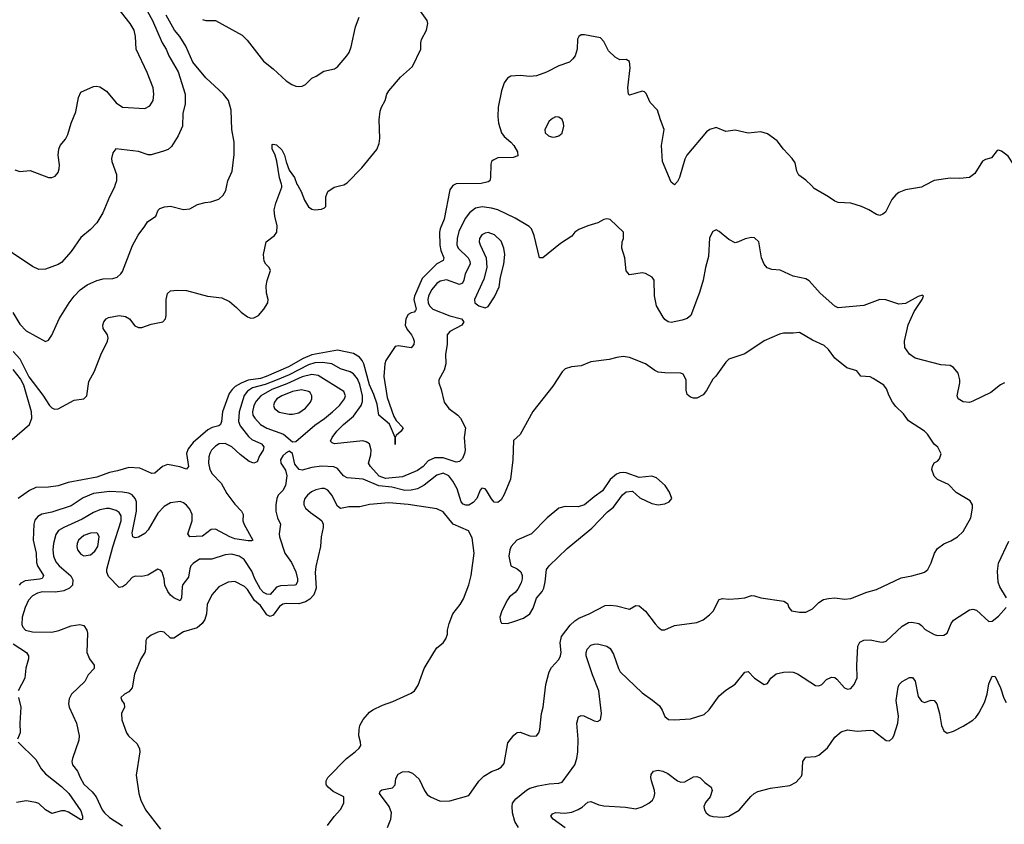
# Model space of a CAD drawing. Header units: inches. Extents: x 1473912 to 1647258, y 640388 to 773423.
# Tile 97 of 256: x 1492050 to 1498186, y 696019 to 701034. Entities that reach past the tile are written whole.
import ezdxf

# ---------------------------------------------------------------- set-up
doc = ezdxf.new("R2010")
doc.units = ezdxf.units.IN
doc.header["$MEASUREMENT"] = 0
doc.layers.add('B4699', color=7, linetype='Continuous')
doc.layers.add('B4790', color=7, linetype='Continuous')

msp = doc.modelspace()

# ---------------------------------------------------------------- linework, layer by layer
at = {"layer": 'B4699', "color": 5}
for points, elevation in [([(1492643.4, 700000), (1492640.5, 699990), (1492608.5, 699930), (1492567.4, 699830), (1492530, 699768.4), (1492490, 699726.4), (1492430, 699677.6), (1492370, 699588.4), (1492310, 699520.4), (1492290, 699508.4), (1492210, 699479.3), (1492170, 699478), (1492130, 699494.9), (1492010, 699576.4), (1491990, 699597.1), (1491931.4, 699690), (1491927.5, 699710), (1491932.6, 699770), (1491925.8, 699790), (1491886.4, 699850), (1491844.8, 699930), (1491787.3, 700000)], 760), ([(1492006.2, 699210), (1492050, 699137), (1492090, 699094.6), (1492210, 699027.7), (1492230, 699037.3), (1492250, 699067.3), (1492296.4, 699170), (1492358.2, 699270), (1492388.7, 699311.3), (1492426, 699350), (1492470, 699380.7), (1492530, 699408.2), (1492570, 699419), (1492630, 699420.4), (1492657.2, 699430), (1492680.7, 699450), (1492690, 699464), (1492753.1, 699626.9), (1492787.8, 699692.2), (1492830, 699746.7), (1492845.6, 699774.4), (1492898.4, 699810), (1492913.4, 699846.6), (1492923.5, 699856.5), (1492951.3, 699868.7), (1492990, 699872.4), (1493070, 699850.8), (1493110, 699856), (1493157.2, 699882.8), (1493204.7, 699895.3), (1493241.2, 699898.8), (1493290, 699916), (1493318.9, 699941.1), (1493334.5, 699970), (1493340.7, 700000)], 740), ([(1492010, 698965.5), (1492050, 698921.3), (1492107.1, 698807.1), (1492194.1, 698694.1), (1492236.1, 698630), (1492250, 698615.2), (1492266.7, 698606.7), (1492290, 698607.8), (1492390, 698663.5), (1492450, 698670.4), (1492467.8, 698690), (1492481.1, 698779), (1492516.2, 698843.8), (1492554.9, 698945.1), (1492597.7, 699030), (1492600.5, 699050), (1492596.9, 699070), (1492569.4, 699110), (1492567, 699130), (1492574.5, 699150), (1492589.5, 699170), (1492602.8, 699177.2), (1492670, 699190.4), (1492710, 699184.9), (1492734, 699170), (1492766.3, 699126.3), (1492790, 699115.8), (1492810, 699116), (1492870, 699136.1), (1492941.2, 699150), (1492958.7, 699170), (1492963, 699190), (1492962.4, 699290), (1492971.5, 699328.5), (1492990, 699344.9), (1493031.7, 699348.3), (1493090, 699346.7), (1493221, 699310), (1493310, 699299.7), (1493356.7, 699276.7), (1493401.2, 699241.2), (1493430, 699210.3), (1493470, 699182), (1493490, 699174), (1493510, 699174.9), (1493537.4, 699190), (1493572.2, 699230), (1493595.6, 699270), (1493598.4, 699290), (1493587.6, 699330), (1493585.1, 699374.9), (1493591.7, 699408.3), (1493613.2, 699470), (1493604, 699490), (1493584, 699510), (1493573.2, 699530), (1493569.3, 699570), (1493586, 699650), (1493637.2, 699690), (1493651.8, 699710), (1493653.6, 699750), (1493639.6, 699810), (1493636.2, 699850), (1493645.6, 699890), (1493684.4, 699990), (1493683.3, 700000)], 720), ([(1494749, 700000), (1494730, 699974.5), (1494695.9, 699790), (1494669.6, 699730), (1494665.4, 699710), (1494668.9, 699628.9), (1494675.5, 699595.5), (1494693.5, 699550), (1494690, 699533.2), (1494650, 699513), (1494558.8, 699421.2), (1494510.1, 699310), (1494506, 699290), (1494519.8, 699230), (1494517.6, 699222.4), (1494507.9, 699212.1), (1494490, 699208), (1494470, 699195.8), (1494456.8, 699170), (1494453.1, 699130), (1494463.9, 699103.9), (1494491.9, 699070), (1494502.2, 699050), (1494507.7, 699030), (1494505.7, 699010), (1494490, 698989.8), (1494410, 699000.4), (1494390, 698996.9), (1494332.7, 698910), (1494325.5, 698890), (1494318.4, 698810), (1494339.2, 698679.2), (1494380.8, 698560.8), (1494396, 698536), (1494440.4, 698490), (1494426.7, 698470), (1494396.7, 698443.3), (1494390.4, 698430), (1494390, 698386), (1494389.6, 698430), (1494353.8, 698513.8), (1494288, 698570), (1494278.1, 698638.1), (1494257.6, 698697.6), (1494230, 698758.4), (1494195.1, 698890), (1494185, 698910), (1494167.4, 698930), (1494130, 698952.7), (1494030, 698973.6), (1493870, 698944.7), (1493817, 698923), (1493724.1, 698870), (1493585.1, 698810), (1493550, 698798.2), (1493473.2, 698786.8), (1493431, 698769), (1493393, 698747), (1493374, 698730), (1493355.7, 698704.3), (1493314.3, 698590), (1493307.8, 698530), (1493300.4, 698510), (1493290, 698502.6), (1493250, 698492), (1493223, 698477), (1493130, 698398.4), (1493100.7, 698359.3), (1493089.2, 698330), (1493100.9, 698250), (1493090, 698233.6), (1493047.2, 698247.2), (1492970, 698261), (1492939.1, 698250), (1492892.8, 698207.2), (1492874.2, 698205.8), (1492798, 698238), (1492730, 698243.1), (1492658.6, 698221.4), (1492610, 698212.4), (1492530, 698183.7), (1492351.4, 698148.6), (1492290, 698127.9), (1492230, 698120.3), (1492150, 698117.7), (1492110, 698098.6), (1492039.6, 698050)], 720), ([(1493782.4, 700000), (1493804.2, 699964.2), (1493824.4, 699910), (1493850, 699867.7), (1493870, 699853.4), (1493890, 699848.2), (1493930, 699853.4), (1493950, 699860.7), (1493958, 699870), (1493957.6, 699930), (1493970, 699962.8), (1494009.7, 699990.3), (1494051.1, 700000)], 720), ([(1497689.9, 700000), (1497670, 699989.6), (1497570, 699974), (1497530, 699957.6), (1497510, 699942.9), (1497486.1, 699913.9), (1497445.2, 699834.8), (1497430, 699822), (1497410, 699814), (1497390, 699819), (1497341.2, 699850), (1497297.2, 699870), (1497230, 699890.8), (1497150, 699894.8), (1497130, 699902.3), (1497090, 699931.1), (1497002.4, 699982.4), (1496984.6, 700000)], 720), ([(1498188.4, 698771.6), (1498162.7, 698757.3), (1498102, 698710), (1497990, 698656), (1497970, 698648.8), (1497930, 698651.5), (1497899.5, 698670), (1497891.8, 698690), (1497909.7, 698770), (1497909.7, 698790), (1497898, 698830), (1497870, 698867), (1497850, 698878.4), (1497790, 698883.6), (1497630, 698925.5), (1497594.8, 698950), (1497567.4, 698990), (1497564.5, 699030), (1497587.2, 699132.8), (1497625.3, 699214.7), (1497674.5, 699290), (1497682, 699310), (1497676.5, 699316.5), (1497650, 699309.2), (1497570, 699264.5), (1497530, 699262), (1497447.6, 699287.6), (1497410, 699289.8), (1497310, 699252.7), (1497150, 699237.6), (1497130, 699247.6), (1497038.9, 699330), (1496970, 699405.6), (1496950, 699418.4), (1496870, 699435.6), (1496790, 699473.6), (1496738, 699478), (1496708.3, 699488.3), (1496689.6, 699510), (1496674, 699550), (1496656, 699650), (1496630, 699674), (1496610, 699677.2), (1496570.7, 699669.3), (1496530, 699649), (1496510, 699644), (1496470, 699665.2), (1496410, 699714), (1496390, 699724), (1496370, 699714), (1496350, 699675.3), (1496342.2, 699557.8), (1496323.7, 699490), (1496310.3, 699410), (1496287.1, 699332.9), (1496232, 699190), (1496210, 699171.6), (1496179.6, 699160.4), (1496110, 699147), (1496091.5, 699151.5), (1496070, 699166), (1496059.4, 699179.4), (1496019.6, 699250), (1496006.2, 699313.8), (1496004.5, 699410), (1495992.3, 699430), (1495950, 699453), (1495930, 699456.9), (1495850, 699444), (1495830, 699468), (1495822, 699550), (1495802, 699610), (1495805.2, 699650), (1495813.2, 699670), (1495814, 699710), (1495730, 699789), (1495710, 699794), (1495690, 699789), (1495652.5, 699767.5), (1495590, 699749.3), (1495533.7, 699726.3), (1495510.6, 699709.4), (1495490, 699684), (1495421.1, 699638.9), (1495310, 699549.3), (1495290, 699549), (1495255.8, 699690), (1495238.7, 699730), (1495225.1, 699745.1), (1495137.5, 699797.5), (1495028.9, 699848.9), (1494990, 699860.2), (1494931.5, 699868.5), (1494890, 699859.9), (1494852.9, 699830), (1494825.9, 699794.1), (1494786.9, 699713.1), (1494776.2, 699670), (1494775, 699630), (1494782, 699610), (1494844.1, 699550), (1494855.7, 699530), (1494856.9, 699510), (1494825.5, 699450), (1494818.9, 699410), (1494810, 699391), (1494790, 699384.4), (1494710, 699413.8), (1494670, 699405.4), (1494648.7, 699390), (1494617, 699350), (1494597.7, 699310), (1494594.1, 699290), (1494595.6, 699270), (1494603.4, 699250), (1494624.8, 699230), (1494730, 699188), (1494803.1, 699170), (1494818.7, 699150), (1494804.4, 699130), (1494730.3, 699090), (1494713.4, 699070), (1494713.8, 699010), (1494703.6, 698950), (1494706.5, 698890), (1494695.3, 698850), (1494662, 698790), (1494662.4, 698770), (1494677.1, 698730), (1494695.5, 698650), (1494724.9, 698610), (1494780.4, 698570), (1494796.4, 698550), (1494828.4, 698490), (1494820.9, 698430), (1494825.5, 698350), (1494822.7, 698330), (1494810, 698299.1), (1494790, 698280.3), (1494770, 698276.8), (1494690, 698302.3), (1494636.3, 698303.7), (1494596, 698284), (1494563.8, 698250), (1494530, 698224.1), (1494435.2, 698184.8), (1494330, 698174.9), (1494290, 698188.7), (1494235.4, 698250), (1494224.7, 698270), (1494238.3, 698321.7), (1494240.7, 698350), (1494230, 698391.1), (1494210, 698403.5), (1494188.3, 698408.3), (1494011.3, 698391.3), (1493996.6, 698396.6), (1493987.8, 698407.8), (1493997.4, 698430), (1494027.3, 698470), (1494066.9, 698510), (1494130, 698563), (1494178.8, 698630), (1494186.2, 698653.8), (1494186.8, 698690), (1494170, 698759.8), (1494155.3, 698795.3), (1494130, 698827.1), (1494110, 698840.2), (1494050, 698857), (1493995.1, 698890), (1493937.2, 698897.2), (1493890, 698896.3), (1493850, 698883.6), (1493730, 698821.1), (1493655.4, 698790), (1493579.6, 698760.4), (1493500.7, 698739.3), (1493470, 698719.6), (1493448.4, 698691.6), (1493418.3, 698590), (1493413.8, 698530), (1493423, 698503), (1493475.2, 698435.2), (1493497.5, 698417.5), (1493557.2, 698390), (1493571.7, 698371.7), (1493567.3, 698350), (1493544.4, 698315.6), (1493530, 698278.5), (1493510, 698269.8), (1493479.9, 698279.9), (1493423.5, 698323.5), (1493372.2, 698372.2), (1493330, 698393.1), (1493293.4, 698390), (1493270, 698376.4), (1493245.5, 698350), (1493235.5, 698330), (1493228.9, 698310), (1493225.9, 698270), (1493234.3, 698230), (1493250, 698203.2), (1493304.6, 698144.6), (1493340.5, 698080.5), (1493390, 698014.3), (1493432.9, 697970), (1493442, 697950), (1493441.1, 697910), (1493447.9, 697887.9), (1493502.8, 697790), (1493494.4, 697785.6), (1493474.3, 697785.7), (1493390, 697798.4), (1493359.7, 697810), (1493270, 697858.2), (1493244, 697856), (1493190, 697815.8), (1493110, 697811.6), (1493098.5, 697830), (1493124.1, 697910), (1493124.1, 697950), (1493110, 697984), (1493090, 698008.5), (1493070, 698023.5), (1493050, 698031), (1492990, 698022.7), (1492950, 698000.9), (1492910, 697957.3), (1492850, 697854.3), (1492830, 697831.1), (1492789.7, 697809.7), (1492770, 697805.4), (1492754, 697810), (1492750, 697836), (1492777.8, 697970), (1492776.7, 698030), (1492769.9, 698049.9), (1492750, 698072.7), (1492730, 698082), (1492690, 698089.1), (1492610, 698093.2), (1492510, 698079.9), (1492445.9, 698054.1), (1492370, 698003.7), (1492250, 697965), (1492188.4, 697951.6), (1492162, 697938), (1492144.4, 697915.6), (1492137, 697890), (1492134.4, 697790), (1492152, 697710), (1492153.8, 697650), (1492160.8, 697630), (1492197.2, 697570), (1492195.9, 697564.1), (1492189.2, 697550.8), (1492173.7, 697546.3), (1492083.8, 697536.2), (1492057.8, 697522.2), (1492046, 697510)], 740), ([(1494341.3, 695998.7), (1494362.6, 696050), (1494366.4, 696090), (1494351.6, 696130), (1494293, 696210), (1494295.6, 696224.4), (1494306.8, 696233.2), (1494373.2, 696246.8), (1494390, 696265.5), (1494394.9, 696305.1), (1494409.6, 696330.4), (1494434.6, 696345.4), (1494470, 696347.5), (1494498.2, 696338.2), (1494540, 696300), (1494572, 696230), (1494590, 696205.3), (1494610, 696190.4), (1494670, 696162.4), (1494730, 696164.4), (1494850, 696199.1), (1494912.3, 696287.7), (1494941.7, 696318.3), (1494990, 696348.4), (1495030, 696361.6), (1495050, 696374), (1495070, 696398), (1495092.5, 696527.5), (1495130, 696574), (1495150, 696590.8), (1495170, 696594), (1495230, 696570.5), (1495251.6, 696568.4), (1495270, 696570.8), (1495286, 696590), (1495292.3, 696610), (1495302, 696710), (1495311.5, 696750), (1495329.7, 696889.7), (1495350.5, 696969.5), (1495363.7, 696996.3), (1495410, 697046.7), (1495421, 697070), (1495423.9, 697090), (1495418.1, 697150), (1495426, 697190), (1495480.6, 697259.4), (1495510, 697287.4), (1495535.5, 697304.5), (1495599.6, 697330), (1495698, 697382), (1495730, 697384.7), (1495770, 697381.1), (1495850, 697359.3), (1495890, 697382), (1495910, 697381.6), (1495950, 697348.4), (1496010, 697267.7), (1496030, 697247.3), (1496050, 697231), (1496070, 697231), (1496130, 697258.8), (1496270, 697276.4), (1496310, 697292.4), (1496350, 697323.8), (1496372.1, 697347.9), (1496410, 697420.7), (1496430, 697425.5), (1496470, 697421.6), (1496530, 697425.5), (1496570, 697430.6), (1496610, 697445.5), (1496630, 697443.8), (1496670, 697430.5), (1496812, 697410), (1496835.2, 697395.2), (1496842.8, 697370), (1496861, 697350), (1496910, 697341.1), (1496950, 697341.6), (1496990, 697363), (1497030, 697402.4), (1497060.6, 697419.4), (1497090, 697427.2), (1497130, 697430.4), (1497190, 697423), (1497230, 697426), (1497330, 697466), (1497390, 697482), (1497543.8, 697556.2), (1497610, 697566.7), (1497670, 697583.8), (1497689.6, 697590.4), (1497710, 697606.8), (1497731.3, 697648.7), (1497752, 697710), (1497770, 697738.8), (1497810, 697766.8), (1497854.2, 697785.8), (1497895.3, 697810), (1497930, 697844.7), (1497977.2, 697930), (1497988.7, 697988.7), (1497988.7, 698010), (1497974.6, 698034.6), (1497886.3, 698086.3), (1497838, 698138), (1497770, 698169.2), (1497749.4, 698189.4), (1497735.3, 698230), (1497738, 698250), (1497750, 698272), (1497770, 698282), (1497783.1, 698296.9), (1497792.7, 698327.3), (1497773.2, 698370), (1497749.2, 698389.2), (1497708.7, 698450), (1497690, 698468.7), (1497590, 698533.2), (1497558.3, 698578.3), (1497510, 698623.7), (1497490, 698649.4), (1497468, 698690), (1497452.8, 698732.8), (1497435.2, 698755.2), (1497370, 698798.4), (1497350, 698807.3), (1497292.7, 698812.7), (1497266.3, 698846.3), (1497204.1, 698864.1), (1497130, 698924), (1497090, 698979), (1497063.3, 699003.3), (1496990, 699036.2), (1496910, 699083.7), (1496870, 699079.6), (1496810, 699081.3), (1496784.9, 699075.1), (1496690, 699031.6), (1496570, 698951.6), (1496470, 698918), (1496450, 698899.3), (1496387.9, 698812.1), (1496370, 698794), (1496330, 698722), (1496310, 698695.3), (1496270, 698675.3), (1496250, 698675.3), (1496230, 698682), (1496210, 698698), (1496204.5, 698724.5), (1496203.7, 698790), (1496184.5, 698824.5), (1496170, 698831.6), (1496070, 698832.3), (1496030, 698837.4), (1496007.4, 698847.4), (1495950, 698889.4), (1495850, 698929.4), (1495810, 698934.5), (1495770.5, 698929.5), (1495723.4, 698916.6), (1495610, 698902), (1495550, 698876.2), (1495488.7, 698871.3), (1495450, 698857), (1495430, 698839.3), (1495372.2, 698750), (1495248.9, 698591.1), (1495170, 698449), (1495128.1, 698411.9), (1495124, 698290), (1495108.1, 698170), (1495070, 698074.7), (1495050, 698042), (1495030, 698024.7), (1495007.6, 698027.6), (1494990, 698047), (1494959.5, 698099.5), (1494950, 698109.5), (1494930, 698115.1), (1494919, 698101), (1494899.1, 698050), (1494876.1, 698023.9), (1494850, 698009.1), (1494830, 698007.5), (1494814.2, 698014.2), (1494801.6, 698030), (1494775.4, 698110), (1494750, 698158.2), (1494723.5, 698190), (1494690, 698207.2), (1494650, 698195.8), (1494570, 698133), (1494529, 698111), (1494490, 698101.4), (1494450, 698100.6), (1494370, 698121.3), (1494288.3, 698128.3), (1494190, 698170.5), (1494090, 698179.5), (1494068.8, 698190), (1494030, 698237.3), (1494007.9, 698247.9), (1493930, 698251), (1493870, 698242.4), (1493810, 698227.1), (1493790.7, 698230.7), (1493763.7, 698263.7), (1493749.7, 698329.7), (1493730, 698344.2), (1493710, 698333.5), (1493690, 698314.8), (1493674.9, 698290), (1493678, 698270), (1493706.8, 698226.8), (1493714.2, 698190), (1493706.4, 698130), (1493690, 698100.5), (1493661.3, 698070), (1493653.1, 698050), (1493645.8, 698010), (1493645.2, 697970), (1493656.2, 697930), (1493674.2, 697890), (1493666, 697830), (1493669.4, 697810), (1493702.6, 697710), (1493743.2, 697650), (1493770, 697591.8), (1493780.5, 697550), (1493780.2, 697530), (1493770, 697512.6), (1493764, 697510), (1493675.4, 697504.6), (1493650, 697497), (1493610, 697451.5), (1493590, 697452.5), (1493570, 697463.4), (1493550, 697485.2), (1493515.9, 697550), (1493497.2, 697597.2), (1493449.3, 697669.3), (1493417.6, 697690), (1493370, 697701.8), (1493330, 697699.3), (1493247.8, 697672.2), (1493170, 697671.5), (1493130, 697645.6), (1493116.5, 697630), (1493110, 697612), (1493100.9, 697559.1), (1493067.3, 697512.7), (1493061.7, 697498.3), (1493058, 697430), (1493050, 697412), (1493009.8, 697430), (1492990, 697446.8), (1492972.5, 697470), (1492954.6, 697510), (1492949.8, 697550), (1492936.8, 697590), (1492930, 697601.6), (1492910, 697609.6), (1492848.8, 697571.2), (1492810, 697564.2), (1492770, 697565.1), (1492750, 697557), (1492708.2, 697511.8), (1492690, 697498.7), (1492670, 697495.6), (1492603, 697563), (1492593.5, 697590), (1492593.1, 697610), (1492630, 697748.9), (1492683.1, 697910), (1492682.7, 697942.7), (1492670, 697962.2), (1492650, 697974.9), (1492610, 697987), (1492590, 697987.7), (1492550, 697979.4), (1492510, 697963.2), (1492439.7, 697920.3), (1492324, 697870), (1492292.4, 697850), (1492274.1, 697825.9), (1492259.5, 697770), (1492256.6, 697730), (1492260.5, 697690), (1492275.9, 697655.9), (1492296, 697630), (1492368.6, 697568.6), (1492381.9, 697541.9), (1492379.7, 697510), (1492359.6, 697490), (1492324.8, 697475.2), (1492273.2, 697466.8), (1492190, 697467.5), (1492160.2, 697459.8), (1492130, 697442.8), (1492104.6, 697415.4), (1492083.8, 697370), (1492065.2, 697310), (1492063.9, 697263.9), (1492068.6, 697248.6), (1492086.5, 697230), (1492130, 697217.8), (1492250, 697216.4), (1492292.9, 697227.1), (1492370, 697256.8), (1492424.9, 697264.9), (1492450, 697258.9), (1492469.1, 697230), (1492472.4, 697210), (1492469.1, 697090), (1492484, 697050), (1492514.4, 697010), (1492514, 696990), (1492477.1, 696950), (1492454.9, 696910), (1492372, 696830), (1492358.6, 696801.4), (1492354.7, 696770), (1492357.6, 696750), (1492403.9, 696650), (1492420.3, 696570), (1492417.4, 696542.6), (1492378, 696430), (1492374.6, 696410), (1492378.3, 696390), (1492409.5, 696349.5), (1492425.7, 696310), (1492449.4, 696270), (1492501, 696221), (1492526, 696190), (1492564.1, 696110), (1492579.2, 696090), (1492610, 696062.3), (1492690.3, 696010)], 760), ([(1492003.2, 698416.8), (1492109.8, 698510), (1492124.5, 698550), (1492122.6, 698590), (1492075.3, 698755.3), (1492055.3, 698795.3), (1492010, 698853)], 720), ([(1493968.5, 696011.5), (1494010, 696067.3), (1494050, 696110.8), (1494069.5, 696150), (1494069.2, 696190), (1494004.1, 696224.1), (1493971.5, 696250), (1493962.8, 696262.8), (1493958.9, 696270), (1493959.7, 696290), (1493969.7, 696310), (1494086, 696430), (1494141.6, 696470), (1494166.2, 696493.8), (1494175.1, 696510), (1494174.7, 696530), (1494164.2, 696570), (1494164.6, 696610), (1494170, 696635.5), (1494190, 696672.7), (1494230, 696716.9), (1494250, 696732.6), (1494310, 696762), (1494375.8, 696784.2), (1494490, 696835.5), (1494510, 696850.6), (1494533, 696887), (1494569.7, 696990), (1494630, 697090.8), (1494650, 697118.8), (1494689.5, 697150.5), (1494705.4, 697174.6), (1494715.3, 697204.7), (1494716.2, 697230), (1494725.6, 697270), (1494750, 697330.8), (1494795.1, 697390), (1494815.4, 697424.6), (1494848, 697512), (1494863.1, 697570), (1494882.9, 697710), (1494870, 697805.2), (1494847.9, 697847.9), (1494752.4, 697890), (1494690, 697967.1), (1494650, 697984.5), (1494470, 698012.4), (1494350, 698023), (1494230, 698012.5), (1494170, 697998), (1494101.6, 697998.4), (1494050, 697987.1), (1494030, 698001.6), (1493995.8, 698070), (1493970, 698100.7), (1493950, 698112), (1493933.1, 698113.1), (1493895.5, 698104.5), (1493868.7, 698091.3), (1493842.9, 698070), (1493827.7, 698050), (1493820.2, 698030), (1493821.1, 698010), (1493831.3, 697990), (1493862, 697962), (1493921.2, 697921.2), (1493932.4, 697910), (1493941.3, 697890), (1493942, 697870), (1493928.8, 697810), (1493924.4, 697750), (1493894.4, 697625.6), (1493891.6, 697588.4), (1493897.2, 697490), (1493883, 697450), (1493857.4, 697422.6), (1493830, 697406.2), (1493790, 697394), (1493710, 697395.3), (1493690, 697390.5), (1493670, 697376.5), (1493630, 697322.6), (1493610, 697314.3), (1493590, 697324.6), (1493550, 697382.2), (1493513, 697413), (1493470, 697482.2), (1493450, 697500.9), (1493390, 697532.2), (1493350, 697527.8), (1493290, 697498.6), (1493246.2, 697450), (1493218.6, 697390), (1493213.4, 697330), (1493204, 697296), (1493186.4, 697270), (1493156.8, 697243.2), (1493070, 697219.1), (1493010, 697178.3), (1492990, 697179.7), (1492950, 697216.2), (1492930, 697220.5), (1492910, 697216.9), (1492870, 697198.7), (1492843.1, 697176.9), (1492836.1, 697163.9), (1492834.6, 697110), (1492828.9, 697090), (1492804, 697050), (1492764.7, 696955.3), (1492751, 696869), (1492730, 696845.6), (1492702.8, 696830), (1492681, 696810), (1492686, 696790), (1492701, 696770), (1492702.8, 696750), (1492684.9, 696710), (1492686, 696670), (1492714.9, 696590), (1492728.2, 696570), (1492780.9, 696520.9), (1492797.1, 696490), (1492799.3, 696470), (1492775.8, 696324.2), (1492792.4, 696210), (1492803.8, 696170), (1492834, 696110), (1492927.6, 695987.6)], 780), ([(1498199.3, 697430), (1498158.8, 697498.8), (1498149.2, 697529.2), (1498143.1, 697596.9), (1498150, 697646.8), (1498215.4, 697784.6)], 740), ([(1495158.7, 695998.7), (1495136.2, 696036.2), (1495121.9, 696090), (1495118.5, 696130), (1495121.4, 696150), (1495141.7, 696178.3), (1495207.5, 696232.5), (1495230, 696243.8), (1495282.1, 696257.9), (1495350, 696270.2), (1495410, 696274.6), (1495430, 696282.4), (1495508.7, 696390), (1495523.2, 696430), (1495529, 696470), (1495530.8, 696550), (1495522, 696650), (1495532, 696688), (1495550, 696697.3), (1495566, 696694), (1495630, 696664.4), (1495650, 696660.5), (1495670, 696671), (1495676.8, 696710), (1495660.2, 696850), (1495619.5, 696950), (1495580.2, 697070), (1495579.8, 697090), (1495585.8, 697110), (1495610, 697134.9), (1495630, 697142.6), (1495650, 697143.7), (1495710, 697130.3), (1495730, 697114.9), (1495750, 697079.1), (1495781.2, 696990), (1495792.9, 696970), (1495930, 696838), (1495993.7, 696793.7), (1496036.4, 696756.4), (1496054, 696730), (1496070.4, 696690.4), (1496092.7, 696672.7), (1496130, 696670.4), (1496230, 696676.9), (1496316, 696704), (1496347.2, 696732.8), (1496410, 696820.4), (1496450, 696854.9), (1496510, 696893), (1496570, 696966.8), (1496589.1, 696970.9), (1496630, 696930.6), (1496690, 696890.7), (1496710, 696897.3), (1496732, 696930), (1496763.9, 696956.1), (1496810, 696967.4), (1496850, 696968.9), (1496870, 696967.4), (1496897.6, 696957.6), (1497010, 696884.4), (1497030, 696881.3), (1497049.2, 696890), (1497078.2, 696921.8), (1497110, 696936.4), (1497130, 696933), (1497143.6, 696923.6), (1497190, 696870.5), (1497210, 696860.5), (1497230, 696865.5), (1497250, 696890.6), (1497268.5, 696931.5), (1497266.8, 697010), (1497274.5, 697130), (1497286.5, 697153.5), (1497310, 697167.7), (1497350, 697169.1), (1497410, 697155.8), (1497430, 697154.7), (1497450, 697159.6), (1497550, 697253.8), (1497590, 697276.5), (1497610, 697278.9), (1497653.4, 697270), (1497670, 697258.4), (1497692.6, 697232.6), (1497750, 697202), (1497770, 697195.8), (1497810, 697197.1), (1497830, 697210.7), (1497855.6, 697270), (1497869.3, 697290.8), (1497970, 697356.5), (1497990, 697359.6), (1498013.5, 697353.5), (1498090, 697282), (1498110, 697284.4), (1498150, 697316), (1498197.2, 697370)], 740), ([(1492010, 697143.2), (1492093, 697090), (1492105.5, 697070), (1492105.5, 697050), (1492088.6, 696991.4), (1492082.4, 696930), (1492040.4, 696850)], 740), ([(1495450, 695997.3), (1495374, 696050), (1495359.5, 696070), (1495370, 696084), (1495390, 696092.3), (1495448.2, 696088.2), (1495490, 696095.2), (1495530, 696110.2), (1495554.4, 696125.6), (1495590, 696157.6), (1495610, 696162), (1495659.3, 696139.3), (1495690, 696133.7), (1495826.3, 696126.3), (1495890, 696114.3), (1495930, 696127.3), (1495971.5, 696150), (1495993, 696170), (1496004.4, 696190), (1496008.5, 696210), (1496006.2, 696230), (1495986.6, 696290), (1495982.7, 696310), (1495985.1, 696330), (1495999.3, 696350), (1496030, 696356.1), (1496057.3, 696350), (1496090, 696335.2), (1496150, 696290.3), (1496170, 696281.7), (1496195.9, 696284.1), (1496250, 696314.4), (1496270, 696317.1), (1496290, 696308), (1496319.4, 696279.4), (1496359.3, 696250), (1496366, 696230), (1496352.4, 696190), (1496324.7, 696155.3), (1496314.6, 696130), (1496316.9, 696110), (1496329, 696090), (1496350, 696074.3), (1496370, 696068.1), (1496430, 696062.7), (1496470, 696070.3), (1496533.2, 696106.8), (1496607.4, 696192.6), (1496628.2, 696211.8), (1496650, 696223.5), (1496730, 696243.8), (1496850, 696260.3), (1496890, 696281.3), (1496921.5, 696318.5), (1496926, 696334), (1496929.8, 696410), (1496942.9, 696430), (1496950, 696437.1), (1497010, 696441.6), (1497030, 696450.5), (1497083.9, 696496.1), (1497130, 696561.6), (1497170, 696594.6), (1497210, 696607.4), (1497270, 696598.7), (1497350, 696606.4), (1497370, 696603.8), (1497450, 696540.5), (1497470, 696539.1), (1497490, 696556.3), (1497498, 696570), (1497523.5, 696650), (1497526.3, 696693.7), (1497512, 696790), (1497525.3, 696874.7), (1497532, 696890), (1497550, 696908), (1497594.6, 696934.6), (1497613.5, 696933.5), (1497630, 696911), (1497650, 696816), (1497670, 696785.5), (1497690, 696779.1), (1497730, 696793.4), (1497750, 696790.6), (1497764.9, 696770), (1497782.6, 696710), (1497794, 696634), (1497810, 696601), (1497830, 696587.7), (1497870, 696598.7), (1497930, 696630.2), (1497990, 696667.1), (1498010, 696685.2), (1498028.6, 696711.4), (1498062.5, 696777.5), (1498078.8, 696830), (1498090, 696894.8), (1498110, 696942.8), (1498130, 696940.7), (1498163.7, 696870), (1498184.5, 696804.5), (1498197.6, 696777.6)], 720), ([(1492041.7, 696810), (1492057.4, 696750), (1492050.4, 696650), (1492052.2, 696590), (1492035.5, 696550)], 740), ([(1492039.3, 696530), (1492150, 696423.2), (1492184.4, 696364.4), (1492210, 696333.7), (1492310, 696254), (1492355, 696210), (1492430, 696103.7), (1492441.2, 696070), (1492440.7, 696050), (1492430, 696047), (1492353.5, 696093.5), (1492330, 696102.5), (1492310, 696103.5), (1492250, 696085.4), (1492210, 696108.3), (1492170, 696148), (1492150, 696155.8), (1492090, 696164.2), (1492030, 696155.8)], 740)]:
    msp.add_lwpolyline(points, dxfattribs=dict(at, elevation=elevation))
for points, elevation in [([(1494970, 699707.1), (1494950, 699704.4), (1494930, 699692.4), (1494916.5, 699670), (1494914.4, 699650), (1494920.2, 699630), (1494957.5, 699550), (1494960.5, 699490), (1494943.1, 699416.9), (1494884.6, 699290), (1494887, 699270), (1494910.6, 699250), (1494950, 699238.3), (1494970, 699247), (1495010, 699306.4), (1495038, 699370), (1495046, 699430), (1495067.7, 699510), (1495072.7, 699570), (1495067.7, 699610), (1495050, 699654.3), (1495010, 699693.1)], 760), ([(1493870, 698823.4), (1493810, 698808.3), (1493714.7, 698765.3), (1493621.3, 698730), (1493553.5, 698690), (1493523.6, 698656.4), (1493509.2, 698630), (1493500.9, 698590), (1493503.3, 698570), (1493514.3, 698550), (1493550, 698510.9), (1493590, 698487.8), (1493694.6, 698450), (1493750, 698403), (1493770, 698405.3), (1493890, 698506.4), (1493950, 698547.8), (1494000.3, 698590), (1494042.5, 698630), (1494075, 698670), (1494081.2, 698690), (1494070, 698716.8), (1493910, 698817.2)], 760), ([(1493806.6, 698726.6), (1493750, 698716.9), (1493682.6, 698690), (1493652.8, 698670), (1493637.4, 698650), (1493631.1, 698630), (1493638, 698610), (1493667.5, 698587.5), (1493730, 698575), (1493750, 698575.1), (1493790, 698584.6), (1493830, 698612), (1493861.5, 698650), (1493869.8, 698670), (1493869.8, 698690), (1493859.1, 698710), (1493850, 698716.5)], 780), ([(1495810, 698212.3), (1495790, 698209.2), (1495770, 698201.2), (1495730, 698169), (1495683.1, 698096.9), (1495630, 698060.9), (1495570.4, 698009.6), (1495530, 697998), (1495450, 698000.9), (1495410, 697989.3), (1495337.3, 697930), (1495238.8, 697830), (1495148, 697790), (1495113, 697750), (1495104.4, 697730), (1495099.3, 697690), (1495101.6, 697670), (1495111, 697630), (1495150.4, 697610.4), (1495172.5, 697592.5), (1495180.5, 697570), (1495181.6, 697550), (1495175.3, 697524.7), (1495154.6, 697485.4), (1495137.1, 697462.9), (1495103.4, 697436.6), (1495090, 697419), (1495054, 697350), (1495042.8, 697310), (1495045.4, 697285.4), (1495052, 697272), (1495090, 697270.8), (1495130, 697283.8), (1495190, 697303.1), (1495230, 697330.8), (1495250, 697366), (1495271.6, 697428.4), (1495306, 697470), (1495315.6, 697490), (1495325.6, 697530), (1495333.4, 697606.6), (1495349.3, 697630), (1495461.2, 697738.8), (1495614.8, 697865.2), (1495714.2, 697965.8), (1495750, 697994.8), (1495806.8, 698073.2), (1495830, 698091), (1495870, 698096), (1495914.4, 698054.4), (1495990, 698018.8), (1496030, 698010.8), (1496070, 698016), (1496098, 698030), (1496115.3, 698050), (1496099, 698090), (1496071.7, 698131.7), (1496018, 698178), (1495990, 698189.3), (1495910, 698181.2), (1495830, 698209.2)], 780), ([(1492530, 697834.8), (1492490, 697833.9), (1492450, 697819.1), (1492416.5, 697790), (1492407, 697770), (1492405, 697750), (1492409.2, 697730), (1492430, 697702.3), (1492450, 697692.6), (1492490, 697698.5), (1492518.8, 697721.2), (1492536.2, 697750), (1492546, 697810), (1492537.6, 697830)], 780)]:
    msp.add_lwpolyline(points, close=True, dxfattribs=dict(at, elevation=elevation))
at = {"layer": 'B4790', "color": 5}
for points, elevation in [([(1492018.5, 700098.5), (1492050, 700088.2), (1492114.6, 700094.6), (1492230, 700051), (1492250, 700051), (1492270, 700058), (1492290, 700082), (1492295.5, 700104.5), (1492297, 700130), (1492289.6, 700190), (1492293.3, 700226.7), (1492302.7, 700250), (1492335.1, 700290), (1492350, 700318), (1492369.6, 700390), (1492399, 700461), (1492415.8, 700550), (1492430, 700583), (1492510, 700618.3), (1492530, 700620.2), (1492550, 700615.6), (1492590, 700588.5), (1492650, 700517), (1492690, 700488.9), (1492830, 700481.1), (1492861.6, 700498.4), (1492882, 700530), (1492886.2, 700570), (1492881.6, 700610), (1492844.8, 700704.8), (1492775.1, 700850), (1492772, 700930), (1492762.7, 700970), (1492738, 701010), (1492637.7, 701137.7)], 780), ([(1492844, 701090), (1492877.2, 701030), (1492937, 700890), (1492963.4, 700850), (1492978.9, 700810), (1493037.7, 700710), (1493081.8, 700570), (1493081.6, 700510), (1493065.8, 700450), (1493063.5, 700370), (1493037.2, 700310), (1492996.5, 700243.5), (1492974.1, 700225.9), (1492945.3, 700214.7), (1492870, 700191.5), (1492850, 700191.4), (1492790, 700212.2), (1492649.3, 700230), (1492630, 700204.7), (1492621.6, 700170), (1492623, 700150), (1492652.1, 700070), (1492652.1, 700030), (1492643.4, 700000)], 760), ([(1494051.1, 700000), (1494070, 700004.4), (1494090, 700017), (1494182, 700110), (1494274.6, 700225.4), (1494290, 700262.8), (1494294.9, 700294.9), (1494290.9, 700410.9), (1494295.4, 700464.6), (1494304.4, 700490), (1494328.5, 700530), (1494338.7, 700570), (1494349.7, 700590), (1494423.2, 700676.8), (1494497.2, 700742.8), (1494549.4, 700850), (1494549.4, 700890), (1494554, 700910), (1494584.5, 700970), (1494593.6, 701010), (1494589.5, 701030), (1494548.5, 701088.5)], 720), ([(1493340.7, 700000), (1493347, 700030), (1493374, 700090), (1493386.3, 700193.7), (1493386.6, 700270), (1493372.6, 700350), (1493367.1, 700470), (1493350.6, 700530), (1493320.8, 700570), (1493210, 700672.3), (1493129.8, 700770), (1493085, 700870), (1493047, 700930), (1493014.4, 700970), (1492963.5, 701063.5)], 740), ([(1493190, 701035.6), (1493210, 701030.3), (1493270, 701028.4), (1493436.9, 700936.9), (1493467, 700907), (1493570, 700775.5), (1493630, 700728.2), (1493710, 700653), (1493746, 700630), (1493770, 700620.5), (1493790, 700617.3), (1493810, 700620.7), (1493830, 700630.8), (1493870, 700670.8), (1493898, 700682), (1493945.6, 700714.4), (1494012.5, 700727.5), (1494030, 700741), (1494089.3, 700810), (1494102.7, 700830), (1494114.8, 700865.2), (1494142.4, 700990), (1494166.3, 701050)], 740), ([(1496984.6, 700000), (1496950, 700034), (1496906, 700066), (1496894, 700090), (1496882, 700142), (1496864.5, 700170), (1496810, 700227.6), (1496770, 700278.4), (1496710, 700323.6), (1496670, 700335.1), (1496590, 700326.3), (1496510, 700345.1), (1496450, 700338.4), (1496390, 700362), (1496351, 700350), (1496330, 700334.5), (1496207, 700190), (1496194.8, 700165.2), (1496162.4, 700050), (1496150, 700025.2), (1496130, 700004), (1496110, 700022), (1496056.9, 700150), (1496049.3, 700250), (1496066.6, 700350), (1496042.7, 700410), (1496025.2, 700470), (1495978.4, 700518.4), (1495955.1, 700575.1), (1495944.4, 700584.4), (1495929.6, 700589.6), (1495850, 700563.7), (1495843.7, 700570), (1495839.7, 700610), (1495853.9, 700733.9), (1495850, 700773.2), (1495830, 700786.6), (1495790, 700784.5), (1495760.7, 700800.7), (1495720.3, 700840.3), (1495690, 700898.4), (1495670, 700920.5), (1495570, 700940.7), (1495550, 700940.9), (1495534.8, 700930), (1495526.7, 700913.3), (1495524.9, 700850), (1495511.6, 700810), (1495498, 700790), (1495476.4, 700770), (1495410, 700747.4), (1495332.2, 700707.8), (1495270, 700684.7), (1495230, 700679.9), (1495170, 700686.2), (1495110, 700681.5), (1495090, 700669.7), (1495070, 700641.6), (1495052, 700590), (1495031.8, 700490), (1495029.4, 700430), (1495033, 700390), (1495053, 700330), (1495070, 700305.5), (1495111.3, 700271.3), (1495129.1, 700250), (1495151.4, 700210), (1495154, 700186), (1495125.4, 700174.6), (1495030, 700172.3), (1495000.5, 700159.5), (1494990.5, 700150), (1494985.3, 700134.7), (1494984.4, 700050), (1494979.1, 700030), (1494970, 700022.9), (1494926.7, 700013.3), (1494770, 700012), (1494750, 700001.3), (1494749, 700000)], 720), ([(1493683.3, 700000), (1493682.2, 700010), (1493668, 700047.9), (1493652.9, 700152.9), (1493641.9, 700190), (1493622.5, 700230), (1493623.9, 700256.1), (1493630, 700259), (1493650, 700254.5), (1493683.7, 700223.7), (1493699.7, 700190), (1493710, 700147.7), (1493730, 700097.3), (1493763, 700050), (1493776.3, 700010), (1493782.4, 700000)], 720), ([(1498328.1, 700000), (1498284.2, 700084.2), (1498245.1, 700130), (1498210, 700183.7), (1498170, 700215.1), (1498150, 700221.2), (1498142, 700218), (1498106.1, 700173.9), (1498070, 700163.5), (1498050, 700152.6), (1498003.5, 700076.5), (1497970, 700051.3), (1497910, 700043.9), (1497850, 700047.4), (1497750, 700031.2), (1497689.9, 700000)], 720)]:
    msp.add_lwpolyline(points, dxfattribs=dict(at, elevation=elevation))
at = {"layer": 'B4790', "color": 5, "elevation": 740}
msp.add_lwpolyline([(1495390, 700429.3), (1495370, 700419.3), (1495350, 700401.2), (1495323, 700350), (1495324.9, 700330), (1495346, 700310), (1495370, 700303), (1495390, 700304), (1495410, 700310.7), (1495430, 700326.8), (1495440.7, 700370), (1495439.5, 700390), (1495431.6, 700411.6), (1495410, 700426)], close=True, dxfattribs=at)

doc.saveas('drawing.dxf')
